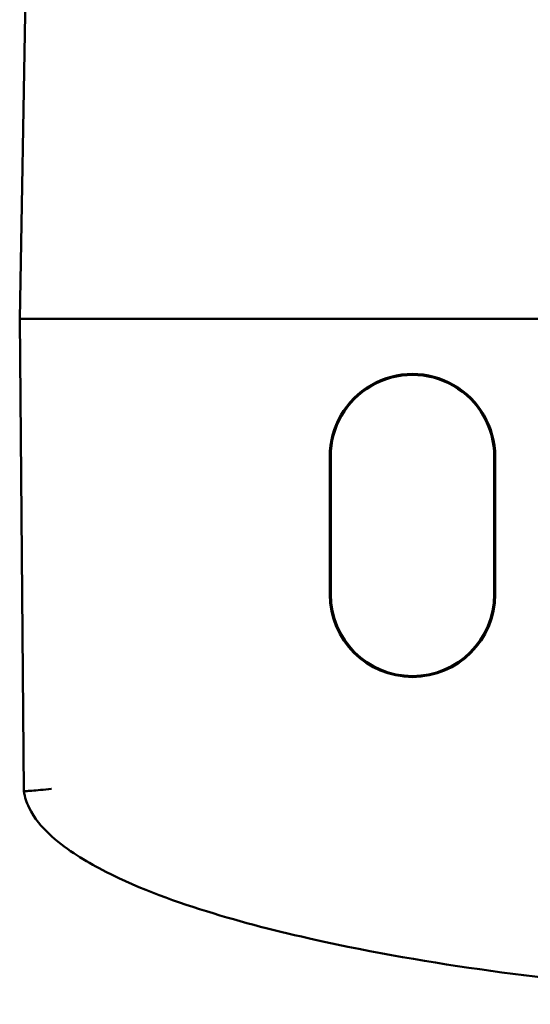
# Model space of a CAD drawing. Header units: inches. Extents: x 3.3 to 32.6, y -0.9 to 23.7.
# Tile 23 of 51: x 12.979 to 13.442, y 17.667 to 18.56. Entities that reach past the tile are written whole.
import ezdxf

# ---------------------------------------------------------------- set-up
doc = ezdxf.new("R2010")
doc.units = ezdxf.units.IN
doc.header["$MEASUREMENT"] = 0
doc.layers.add('Visible Edges(ANSI)', color=7, linetype='Continuous', lineweight=50)

msp = doc.modelspace()

# ---------------------------------------------------------------- linework, layer by layer
at = {"layer": 'Visible Edges(ANSI)'}
for p, q in [((13.03332, 21.40909), (12.97886, 18.28909)), ((13.00385, 18.28909), (12.97886, 18.28909)), ((12.97886, 18.28909), (12.9826, 17.86054)), ((13.00385, 18.28909), (13.50759, 18.28909)), ((13.00385, 18.28909), (13.00386, 18.28909)), ((13.00386, 18.28909), (13.50759, 18.28909)), ((13.25988, 18.03909), (13.25987, 18.16409)), ((13.26075, 18.16409), (13.26076, 18.03909)), ((13.40896, 18.03909), (13.40897, 18.16409)), ((13.40984, 18.16409), (13.40983, 18.03909))]:
    msp.add_line(p, q, dxfattribs=at)
for centre, radius, start, end in [((13.33486, 18.16409), 0.07498, 359.99564, 180.00436), ((13.33486, 18.16409), 0.07411, 359.99564, 180.00436), ((13.33486, 18.03909), 0.07497, 180.00436, 359.99564), ((13.33486, 18.03909), 0.0741, 180.00436, 359.99564)]:
    msp.add_arc(centre, radius, start, end, dxfattribs=at)
for points, knots in [([(12.9826, 17.86054), (12.9826, 17.86051), (12.98324, 17.86053), (12.98571, 17.86068), (12.98751, 17.8608), (12.99208, 17.86115), (12.99479, 17.86137), (13.00083, 17.86192), (13.00412, 17.86224), (13.00748, 17.86262), (13.00753, 17.86262), (13.00758, 17.86263)], [-0.0998253, -0.0998253, -0.0998253, -0.0998253, -0.0750697, -0.0750697, -0.0502872, -0.0502872, -0.0254421, -0.0254421, 0, 0, 0.0003587, 0.0003587, 0.0003587, 0.0003587]), ([(12.9826, 17.86054), (12.98344, 17.85494), (12.98522, 17.85008), (12.99243, 17.83504), (12.9989, 17.82826), (13.01999, 17.80805), (13.03535, 17.79891), (13.08263, 17.77363), (13.11539, 17.76184), (13.18074, 17.74139), (13.21349, 17.73308), (13.35195, 17.70241), (13.45939, 17.689), (13.67205, 17.67119), (13.77827, 17.66717), (13.8851, 17.66717), (13.9443, 17.66717), (14.00347, 17.66845), (14.11943, 17.67359), (14.17628, 17.67736), (14.27697, 17.68668), (14.32079, 17.69162), (14.39826, 17.70237), (14.43192, 17.70771), (14.49119, 17.71873), (14.51684, 17.72402), (14.55962, 17.73408), (14.57684, 17.73847), (14.61198, 17.74833), (14.6299, 17.75385), (14.66148, 17.76488), (14.67517, 17.7701), (14.69917, 17.78047), (14.70953, 17.78536), (14.72611, 17.79425), (14.7324, 17.79788), (14.74565, 17.80638), (14.7526, 17.81132), (14.76313, 17.82034), (14.76679, 17.82379), (14.77039, 17.82775)], [-11.648941, -11.648941, -11.648941, -11.648941, -11.629158, -11.629158, -11.575313, -11.575313, -11.451546, -11.451546, -11.197419, -11.197419, -10.943292, -10.943292, -10.134216, -10.134216, -9.32514, -9.32514, -9.32514, -8.876816, -8.876816, -8.444341, -8.444341, -8.111668, -8.111668, -7.855766, -7.855766, -7.658918, -7.658918, -7.525715, -7.525715, -7.386815, -7.386815, -7.279969, -7.279969, -7.197779, -7.197779, -7.147194, -7.147194, -7.090498, -7.090498, -7.059663, -7.059663, -7.059663, -7.059663])]:
    msp.add_open_spline(points, degree=3, knots=knots, dxfattribs=at)

doc.saveas('drawing.dxf')
